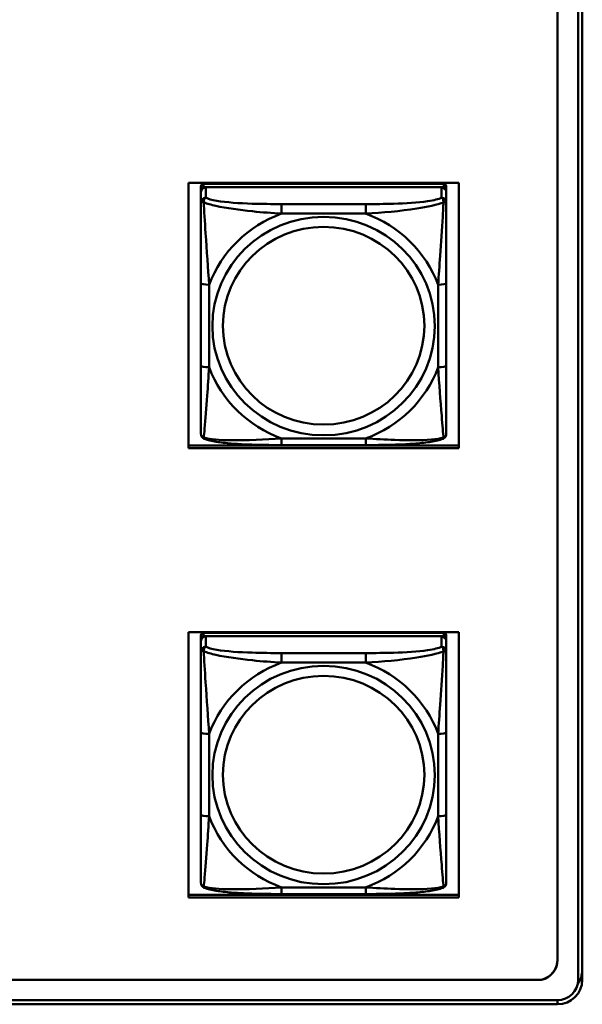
# Model space of a CAD drawing. Header units: inches. Extents: x 0.8 to 72.9, y -5.1 to 48.7.
# Tile 185 of 237: x 65 to 66.3, y 13.7 to 16.1. Entities that reach past the tile are written whole.
import ezdxf

# ---------------------------------------------------------------- set-up
doc = ezdxf.new("R2010")
doc.units = ezdxf.units.IN
doc.header["$MEASUREMENT"] = 0
doc.layers.add('Visible Edges(ROSSANSI)', color=7, linetype='Continuous', lineweight=50)
doc.layers.add('Visible Tangent Edges(ROSSANSI)', color=7, linetype='Continuous', lineweight=50)

msp = doc.modelspace()

# ---------------------------------------------------------------- linework, layer by layer
at = {"layer": 'Visible Edges(ROSSANSI)'}
for p, q in [((66.2833, 18.752), (66.2833, 13.7989)), ((66.3333, 13.7498), (66.3333, 18.7029)), ((66.3433, 18.7029), (66.3433, 13.7498)), ((65.3956, 15.0302), (65.3956, 15.6689)), ((65.3956, 15.6689), (66.0461, 15.6689)), ((65.4256, 15.6603), (65.4256, 15.6521)), ((65.4256, 15.6463), (65.4256, 15.6521)), ((65.4256, 15.6463), (65.4256, 15.6214)), ((66.0102, 15.6661), (65.4315, 15.6661)), ((65.4315, 15.6579), (66.0102, 15.6579)), ((66.0043, 15.6579), (65.4374, 15.6579)), ((66.0161, 15.6521), (66.0161, 15.6603)), ((66.0161, 15.6521), (66.0161, 15.6463)), ((66.0161, 15.6214), (66.0161, 15.6463)), ((66.0461, 15.6689), (66.0461, 15.0302)), ((65.4256, 15.4269), (65.4256, 15.2283)), ((66.0161, 15.2283), (66.0161, 15.4269)), ((65.3956, 15.0362), (66.0461, 15.0362)), ((66.0461, 15.0302), (65.3956, 15.0302)), ((65.822, 15.0373), (65.6197, 15.0373)), ((65.3956, 13.9482), (65.3956, 14.5869)), ((65.3956, 14.5869), (66.0461, 14.5869)), ((65.4256, 14.5793), (65.4256, 14.5711)), ((66.0102, 14.5851), (65.4315, 14.5851)), ((66.0161, 14.5711), (66.0161, 14.5793)), ((66.0461, 14.5869), (66.0461, 13.9482)), ((65.4256, 14.5653), (65.4256, 14.5711)), ((65.4256, 14.5653), (65.4256, 14.5404)), ((65.4315, 14.5769), (66.0102, 14.5769)), ((66.0043, 14.5769), (65.4374, 14.5769)), ((66.0161, 14.5711), (66.0161, 14.5653)), ((66.0161, 14.5404), (66.0161, 14.5653)), ((65.4256, 14.3459), (65.4256, 14.1473)), ((66.0161, 14.1473), (66.0161, 14.3459)), ((65.3956, 13.9543), (66.0461, 13.9543)), ((66.0461, 13.9482), (65.3956, 13.9482)), ((65.822, 13.9564), (65.6197, 13.9564)), ((53.5756, 13.7502), (66.2455, 13.7502)), ((66.2455, 13.7498), (53.5756, 13.7498)), ((66.2455, 13.7502), (66.2455, 13.7498)), ((53.6256, 13.7007), (66.2833, 13.7007)), ((66.2833, 13.6909), (53.6256, 13.6909))]:
    msp.add_line(p, q, dxfattribs=at)
for centre, major_axis, start_param, end_param in [((65.4315, 15.6603), (-0.00591, 0), 4.712389, 6.283185), ((65.4315, 15.6521), (-0.00591, 0), 4.712389, 6.283185), ((65.4374, 15.6463), (-0.0118, 0), 4.712389, 6.283185), ((66.0043, 15.6463), (0.0118, 0), 0, 1.570796), ((66.0102, 15.6603), (0.00591, 0), 0, 1.570796), ((66.0102, 15.6521), (0.00591, 0), 0, 1.570796), ((65.4315, 14.5793), (-0.00591, 0), 4.712389, 6.283185), ((66.0102, 14.5793), (0.00591, 0), 0, 1.570796), ((65.4315, 14.5711), (-0.00591, 0), 4.712389, 6.283185), ((65.4374, 14.5653), (-0.0118, 0), 4.712389, 6.283185), ((66.0043, 14.5653), (0.0118, 0), 0, 1.570796), ((66.0102, 14.5711), (0.00591, 0), 0, 1.570796), ((66.2334, 13.7974), (0.05, 0), 4.957841, 6.313162), ((66.2334, 13.7978), (0.05, 0), 4.957841, 6.279316), ((66.2833, 13.7735), (0.06, 0), 5.663758, 6.283185), ((66.2833, 13.7498), (0.06, 0), 4.712389, 6.283185), ((66.2833, 13.7498), (0.05, 0), 4.712389, 6.283185)]:
    msp.add_ellipse(centre, major_axis=major_axis, ratio=0.981793, start_param=start_param, end_param=end_param, dxfattribs=at)
for points, knots in [([(65.4256, 15.6214), (65.4256, 15.6123), (65.4256, 15.597), (65.4256, 15.5798), (65.4256, 15.5534), (65.4256, 15.5231), (65.4256, 15.4937), (65.4256, 15.4713), (65.4256, 15.4489), (65.4256, 15.4269)], [-0.7968224, -0.7968224, -0.7968224, -0.7968224, -0.6514613, -0.6514613, -0.6514613, -0.427691, -0.427691, -0.427691, -0.2569517, -0.2569517, -0.2569517, -0.2569517]), ([(66.0161, 15.4269), (66.0161, 15.4501), (66.0161, 15.4739), (66.0161, 15.4975), (66.0161, 15.5286), (66.0161, 15.5609), (66.0161, 15.5877), (66.0161, 15.6016), (66.0161, 15.6136), (66.0161, 15.6214)], [0.2569537, 0.2569537, 0.2569537, 0.2569537, 0.4371919, 0.4371919, 0.4371919, 0.6739428, 0.6739428, 0.6739428, 0.7963818, 0.7963818, 0.7963818, 0.7963818]), ([(65.4256, 15.2283), (65.4256, 15.2051), (65.4256, 15.1817), (65.4256, 15.1595), (65.4256, 15.1303), (65.4256, 15.102), (65.4256, 15.0832), (65.4256, 15.0734), (65.4256, 15.0666), (65.4256, 15.0648)], [0.2569537, 0.2569537, 0.2569537, 0.2569537, 0.4371919, 0.4371919, 0.4371919, 0.6739428, 0.6739428, 0.6739428, 0.7963818, 0.7963818, 0.7963818, 0.7963818]), ([(66.0161, 15.0648), (66.0161, 15.0669), (66.0161, 15.0762), (66.0161, 15.0889), (66.0161, 15.1085), (66.0161, 15.1354), (66.0161, 15.1631), (66.0161, 15.1842), (66.0161, 15.2063), (66.0161, 15.2283)], [-0.7968224, -0.7968224, -0.7968224, -0.7968224, -0.6514613, -0.6514613, -0.6514613, -0.427691, -0.427691, -0.427691, -0.2569517, -0.2569517, -0.2569517, -0.2569517]), ([(65.4336, 15.0524), (65.4325, 15.0529), (65.4315, 15.0535), (65.4295, 15.0551), (65.4286, 15.056), (65.4273, 15.058), (65.4268, 15.059), (65.4261, 15.0609), (65.4259, 15.0617), (65.4256, 15.0634), (65.4256, 15.0641), (65.4256, 15.0648)], [0.02510739, 0.02510739, 0.02510739, 0.02510739, 0.03073999, 0.03073999, 0.03637259, 0.03637259, 0.0420052, 0.0420052, 0.0476378, 0.0476378, 0.0532704, 0.0532704, 0.0532704, 0.0532704]), ([(66.0081, 15.0524), (66.0091, 15.0529), (66.0102, 15.0535), (66.0122, 15.0551), (66.0131, 15.056), (66.0144, 15.058), (66.0149, 15.059), (66.0156, 15.0609), (66.0158, 15.0617), (66.0161, 15.0634), (66.0161, 15.0641), (66.0161, 15.0648)], [0.02510739, 0.02510739, 0.02510739, 0.02510739, 0.03073999, 0.03073999, 0.03637259, 0.03637259, 0.0420052, 0.0420052, 0.0476378, 0.0476378, 0.0532704, 0.0532704, 0.0532704, 0.0532704]), ([(65.6197, 15.0373), (65.6061, 15.0373), (65.5925, 15.0374), (65.5652, 15.0378), (65.5516, 15.0381), (65.5248, 15.0391), (65.5114, 15.0399), (65.4858, 15.042), (65.4736, 15.0433), (65.4515, 15.047), (65.4421, 15.049), (65.4336, 15.0524)], [0.2569517, 0.2569517, 0.2569517, 0.2569517, 0.3597049, 0.3597049, 0.4624581, 0.4624581, 0.5652112, 0.5652112, 0.6679644, 0.6679644, 0.7707176, 0.7707176, 0.7707176, 0.7707176]), ([(66.0081, 15.0524), (65.9996, 15.049), (65.9901, 15.047), (65.9681, 15.0433), (65.9559, 15.042), (65.9302, 15.0399), (65.9169, 15.0391), (65.8901, 15.0381), (65.8765, 15.0378), (65.8492, 15.0374), (65.8355, 15.0373), (65.822, 15.0373)], [-0.7703505, -0.7703505, -0.7703505, -0.7703505, -0.6676711, -0.6676711, -0.5649918, -0.5649918, -0.4623124, -0.4623124, -0.3596331, -0.3596331, -0.2569537, -0.2569537, -0.2569537, -0.2569537]), ([(65.4256, 14.5404), (65.4256, 14.5313), (65.4256, 14.516), (65.4256, 14.4989), (65.4256, 14.4725), (65.4256, 14.4422), (65.4256, 14.4128), (65.4256, 14.3903), (65.4256, 14.3679), (65.4256, 14.3459)], [-0.7968224, -0.7968224, -0.7968224, -0.7968224, -0.6514613, -0.6514613, -0.6514613, -0.427691, -0.427691, -0.427691, -0.2569517, -0.2569517, -0.2569517, -0.2569517]), ([(66.0161, 14.3459), (66.0161, 14.3692), (66.0161, 14.3929), (66.0161, 14.4166), (66.0161, 14.4477), (66.0161, 14.48), (66.0161, 14.5068), (66.0161, 14.5207), (66.0161, 14.5327), (66.0161, 14.5404)], [0.2569537, 0.2569537, 0.2569537, 0.2569537, 0.4371919, 0.4371919, 0.4371919, 0.6739428, 0.6739428, 0.6739428, 0.7963818, 0.7963818, 0.7963818, 0.7963818]), ([(65.4256, 14.1473), (65.4256, 14.1241), (65.4256, 14.1007), (65.4256, 14.0785), (65.4256, 14.0494), (65.4256, 14.0211), (65.4256, 14.0022), (65.4256, 13.9925), (65.4256, 13.9856), (65.4256, 13.9838)], [0.2569537, 0.2569537, 0.2569537, 0.2569537, 0.4371919, 0.4371919, 0.4371919, 0.6739428, 0.6739428, 0.6739428, 0.7963818, 0.7963818, 0.7963818, 0.7963818]), ([(66.0161, 13.9838), (66.0161, 13.986), (66.0161, 13.9952), (66.0161, 14.0079), (66.0161, 14.0275), (66.0161, 14.0544), (66.0161, 14.0821), (66.0161, 14.1032), (66.0161, 14.1253), (66.0161, 14.1473)], [-0.7968224, -0.7968224, -0.7968224, -0.7968224, -0.6514613, -0.6514613, -0.6514613, -0.427691, -0.427691, -0.427691, -0.2569517, -0.2569517, -0.2569517, -0.2569517]), ([(65.4336, 13.9715), (65.4325, 13.9719), (65.4315, 13.9726), (65.4295, 13.9741), (65.4286, 13.9751), (65.4273, 13.977), (65.4268, 13.978), (65.4261, 13.9799), (65.4259, 13.9808), (65.4256, 13.9824), (65.4256, 13.9831), (65.4256, 13.9838)], [0.02510739, 0.02510739, 0.02510739, 0.02510739, 0.03073999, 0.03073999, 0.03637259, 0.03637259, 0.0420052, 0.0420052, 0.0476378, 0.0476378, 0.0532704, 0.0532704, 0.0532704, 0.0532704]), ([(65.6197, 13.9564), (65.6061, 13.9564), (65.5925, 13.9564), (65.5652, 13.9568), (65.5516, 13.9571), (65.5248, 13.9582), (65.5114, 13.9589), (65.4858, 13.961), (65.4736, 13.9624), (65.4515, 13.966), (65.4421, 13.968), (65.4336, 13.9715)], [0.2569517, 0.2569517, 0.2569517, 0.2569517, 0.3597049, 0.3597049, 0.4624581, 0.4624581, 0.5652112, 0.5652112, 0.6679644, 0.6679644, 0.7707176, 0.7707176, 0.7707176, 0.7707176]), ([(66.0081, 13.9715), (65.9996, 13.968), (65.9901, 13.966), (65.9681, 13.9624), (65.9559, 13.961), (65.9302, 13.9589), (65.9169, 13.9582), (65.8901, 13.9571), (65.8765, 13.9568), (65.8492, 13.9564), (65.8355, 13.9564), (65.822, 13.9564)], [-0.7703505, -0.7703505, -0.7703505, -0.7703505, -0.6676711, -0.6676711, -0.5649918, -0.5649918, -0.4623124, -0.4623124, -0.3596331, -0.3596331, -0.2569537, -0.2569537, -0.2569537, -0.2569537]), ([(66.0081, 13.9715), (66.0091, 13.9719), (66.0102, 13.9726), (66.0122, 13.9741), (66.0131, 13.9751), (66.0144, 13.977), (66.0149, 13.978), (66.0156, 13.9799), (66.0158, 13.9808), (66.0161, 13.9824), (66.0161, 13.9831), (66.0161, 13.9838)], [0.02510739, 0.02510739, 0.02510739, 0.02510739, 0.03073999, 0.03073999, 0.03637259, 0.03637259, 0.0420052, 0.0420052, 0.0476378, 0.0476378, 0.0532704, 0.0532704, 0.0532704, 0.0532704])]:
    msp.add_open_spline(points, degree=3, knots=knots, dxfattribs=at)
at = {"layer": 'Visible Tangent Edges(ROSSANSI)'}
for p, q in [((65.4315, 15.6579), (65.4315, 15.6661)), ((65.4374, 15.633), (65.4374, 15.6579)), ((66.0043, 15.6579), (66.0043, 15.633)), ((66.0102, 15.6661), (66.0102, 15.6579)), ((65.6197, 15.6175), (65.6197, 15.5944)), ((65.822, 15.6175), (65.6197, 15.6175)), ((65.822, 15.6175), (65.822, 15.5944)), ((65.6197, 15.5944), (65.822, 15.5944)), ((65.4452, 15.2245), (65.4452, 15.4232)), ((65.9964, 15.4232), (65.9964, 15.2245)), ((65.822, 15.0533), (65.6197, 15.0533)), ((65.6197, 15.0373), (65.6197, 15.0533)), ((65.822, 15.0373), (65.822, 15.0533)), ((65.4315, 14.5769), (65.4315, 14.5851)), ((66.0102, 14.5851), (66.0102, 14.5769)), ((65.4374, 14.552), (65.4374, 14.5769)), ((66.0043, 14.5769), (66.0043, 14.552)), ((65.6197, 14.5365), (65.6197, 14.5135)), ((65.822, 14.5365), (65.6197, 14.5365)), ((65.822, 14.5365), (65.822, 14.5135)), ((65.6197, 14.5135), (65.822, 14.5135)), ((65.4452, 14.1436), (65.4452, 14.3422)), ((65.9964, 14.3422), (65.9964, 14.1436)), ((65.822, 13.9723), (65.6197, 13.9723)), ((65.6197, 13.9564), (65.6197, 13.9723)), ((65.822, 13.9564), (65.822, 13.9723)), ((66.2833, 13.6909), (66.2833, 13.7007))]:
    msp.add_line(p, q, dxfattribs=at)
for centre, major_axis, ratio, start_param, end_param in [((65.4374, 15.6214), (-0.0118, 0), 0.981793, 4.712389, 6.283185), ((66.0043, 15.6214), (0.0118, 0), 0.981793, 0, 1.570796), ((65.7208, 15.3238), (-0.2936, 0), 0.981793, 5.064156, 5.931419), ((65.7208, 15.3238), (0.2936, 0), 0.981793, 0.351767, 1.21903), ((65.4452, 15.4269), (-0.0197, 0), 0.189952, 0, 1.570796), ((65.9964, 15.4269), (0.0197, 0), 0.189952, 4.712389, 6.283185), ((65.4452, 15.2283), (-0.0197, 0), 0.189952, 0, 1.570796), ((65.7208, 15.3238), (-0.2936, 0), 0.981793, 0.351767, 1.21903), ((65.7208, 15.3238), (0.2936, 0), 0.981793, 5.064156, 5.931419), ((65.9964, 15.2283), (0.0197, 0), 0.189952, 4.712389, 6.283185), ((65.4374, 14.5404), (-0.0118, 0), 0.981793, 4.712389, 6.283185), ((66.0043, 14.5404), (0.0118, 0), 0.981793, 0, 1.570796), ((65.7208, 14.2429), (-0.2936, 0), 0.981793, 5.064156, 5.931419), ((65.7208, 14.2429), (0.2936, 0), 0.981793, 0.351767, 1.21903), ((65.4452, 14.3459), (-0.0197, 0), 0.189952, 0, 1.570796), ((65.9964, 14.3459), (0.0197, 0), 0.189952, 4.712389, 6.283185), ((65.4452, 14.1473), (-0.0197, 0), 0.189952, 0, 1.570796), ((65.7208, 14.2429), (-0.2936, 0), 0.981793, 0.351767, 1.21903), ((65.7208, 14.2429), (0.2936, 0), 0.981793, 5.064156, 5.931419), ((65.9964, 14.1473), (0.0197, 0), 0.189952, 4.712389, 6.283185)]:
    msp.add_ellipse(centre, major_axis=major_axis, ratio=ratio, start_param=start_param, end_param=end_param, dxfattribs=at)
for centre, major_axis in [((65.7208, 15.3238), (-0.2678, 0)), ((65.7208, 15.3246), (-0.2424, 0)), ((65.7208, 14.2429), (-0.2678, 0)), ((65.7208, 14.2437), (-0.2424, 0))]:
    msp.add_ellipse(centre, major_axis=major_axis, ratio=0.981793, dxfattribs=at)
for points, knots in [([(65.4256, 15.6214), (65.4256, 15.6216), (65.4256, 15.6218), (65.4259, 15.6222), (65.4261, 15.6223), (65.4264, 15.6225), (65.4266, 15.6225), (65.4269, 15.6225), (65.4271, 15.6226), (65.4275, 15.6226), (65.4278, 15.6226), (65.4287, 15.6225), (65.4294, 15.6223), (65.4308, 15.622), (65.4316, 15.6217), (65.4324, 15.6214)], [-0.0532704, -0.0532704, -0.0532704, -0.0532704, -0.04377373, -0.04377373, -0.03521335, -0.03521335, -0.02986312, -0.02986312, -0.02651922, -0.02651922, -0.01983142, -0.01983142, -0.00913095, -0.00913095, 0.00023197, 0.00023197, 0.00023197, 0.00023197]), ([(65.4324, 15.6214), (65.4324, 15.6225), (65.4324, 15.6236), (65.4327, 15.6256), (65.4329, 15.6266), (65.4333, 15.628), (65.4335, 15.6285), (65.4338, 15.6292), (65.434, 15.6295), (65.4343, 15.63), (65.4345, 15.6304), (65.4351, 15.6311), (65.4355, 15.6316), (65.4363, 15.6323), (65.4368, 15.6327), (65.4374, 15.633)], [-0.00023197, -0.00023197, -0.00023197, -0.00023197, 0.00913095, 0.00913095, 0.01983142, 0.01983142, 0.02651922, 0.02651922, 0.02986312, 0.02986312, 0.03521335, 0.03521335, 0.04377373, 0.04377373, 0.0532704, 0.0532704, 0.0532704, 0.0532704]), ([(65.6197, 15.6175), (65.596, 15.6175), (65.572, 15.6177), (65.5487, 15.6184), (65.518, 15.6194), (65.4871, 15.6214), (65.4639, 15.6254), (65.4518, 15.6274), (65.4422, 15.63), (65.4374, 15.633)], [0.2569537, 0.2569537, 0.2569537, 0.2569537, 0.4371919, 0.4371919, 0.4371919, 0.6739428, 0.6739428, 0.6739428, 0.7963818, 0.7963818, 0.7963818, 0.7963818]), ([(66.0043, 15.633), (65.9986, 15.6295), (65.9861, 15.6265), (65.9709, 15.6243), (65.9474, 15.6208), (65.9183, 15.6191), (65.8892, 15.6183), (65.867, 15.6176), (65.8444, 15.6175), (65.822, 15.6175)], [-0.7968224, -0.7968224, -0.7968224, -0.7968224, -0.6514613, -0.6514613, -0.6514613, -0.427691, -0.427691, -0.427691, -0.2569517, -0.2569517, -0.2569517, -0.2569517]), ([(66.0043, 15.633), (66.0048, 15.6327), (66.0053, 15.6323), (66.0062, 15.6316), (66.0066, 15.6311), (66.0072, 15.6304), (66.0074, 15.63), (66.0077, 15.6295), (66.0078, 15.6292), (66.0082, 15.6285), (66.0084, 15.628), (66.0088, 15.6266), (66.009, 15.6256), (66.0092, 15.6236), (66.0093, 15.6225), (66.0093, 15.6214)], [-0.0532704, -0.0532704, -0.0532704, -0.0532704, -0.04377373, -0.04377373, -0.03521335, -0.03521335, -0.02986312, -0.02986312, -0.02651922, -0.02651922, -0.01983142, -0.01983142, -0.00913095, -0.00913095, 0.00023197, 0.00023197, 0.00023197, 0.00023197]), ([(66.0093, 15.6214), (66.0101, 15.6217), (66.0109, 15.622), (66.0123, 15.6223), (66.013, 15.6225), (66.0139, 15.6226), (66.0142, 15.6226), (66.0146, 15.6226), (66.0147, 15.6225), (66.0151, 15.6225), (66.0152, 15.6225), (66.0156, 15.6223), (66.0158, 15.6222), (66.016, 15.6218), (66.0161, 15.6216), (66.0161, 15.6214)], [-0.00023197, -0.00023197, -0.00023197, -0.00023197, 0.00913095, 0.00913095, 0.01983142, 0.01983142, 0.02651922, 0.02651922, 0.02986312, 0.02986312, 0.03521335, 0.03521335, 0.04377373, 0.04377373, 0.0532704, 0.0532704, 0.0532704, 0.0532704]), ([(65.4324, 15.6214), (65.4401, 15.6185), (65.4501, 15.6156), (65.4871, 15.6075), (65.5188, 15.6032), (65.5731, 15.5976), (65.5963, 15.5957), (65.6197, 15.5944)], [-0.7478145, -0.7478145, -0.7478145, -0.7478145, -0.6493253, -0.6493253, -0.427691, -0.427691, -0.2569537, -0.2569537, -0.2569537, -0.2569537]), ([(65.4452, 15.4232), (65.4429, 15.4629), (65.4396, 15.505), (65.4349, 15.575), (65.4333, 15.6025), (65.4324, 15.6214)], [0.2569517, 0.2569517, 0.2569517, 0.2569517, 0.5559983, 0.5559983, 0.7482818, 0.7482818, 0.7482818, 0.7482818]), ([(65.822, 15.5944), (65.8625, 15.5967), (65.9048, 15.6005), (65.9705, 15.6106), (65.9949, 15.6157), (66.0093, 15.6214)], [0.2569517, 0.2569517, 0.2569517, 0.2569517, 0.5559983, 0.5559983, 0.7482818, 0.7482818, 0.7482818, 0.7482818]), ([(66.0093, 15.6214), (66.0088, 15.6115), (66.0081, 15.5994), (66.0056, 15.5573), (66.0034, 15.5241), (65.9995, 15.4691), (65.9978, 15.446), (65.9964, 15.4232)], [-0.7478145, -0.7478145, -0.7478145, -0.7478145, -0.6493253, -0.6493253, -0.427691, -0.427691, -0.2569537, -0.2569537, -0.2569537, -0.2569537]), ([(65.4324, 15.0551), (65.4329, 15.0602), (65.4335, 15.0677), (65.436, 15.0984), (65.4383, 15.1275), (65.4422, 15.179), (65.4438, 15.2015), (65.4452, 15.2245)], [-0.7478145, -0.7478145, -0.7478145, -0.7478145, -0.6493253, -0.6493253, -0.427691, -0.427691, -0.2569537, -0.2569537, -0.2569537, -0.2569537]), ([(65.9964, 15.2245), (65.9988, 15.1848), (66.0021, 15.1437), (66.0067, 15.0848), (66.0083, 15.0643), (66.0093, 15.0551)], [0.2569517, 0.2569517, 0.2569517, 0.2569517, 0.5559983, 0.5559983, 0.7482818, 0.7482818, 0.7482818, 0.7482818]), ([(65.4324, 15.0551), (65.4316, 15.0554), (65.4308, 15.0557), (65.4294, 15.0565), (65.4287, 15.057), (65.4278, 15.058), (65.4275, 15.0584), (65.4271, 15.059), (65.4269, 15.0592), (65.4266, 15.0598), (65.4264, 15.0602), (65.4261, 15.0612), (65.4259, 15.0618), (65.4256, 15.0632), (65.4256, 15.064), (65.4256, 15.0648)], [-0.00023197, -0.00023197, -0.00023197, -0.00023197, 0.00913095, 0.00913095, 0.01983142, 0.01983142, 0.02651922, 0.02651922, 0.02986312, 0.02986312, 0.03521335, 0.03521335, 0.04377373, 0.04377373, 0.0532704, 0.0532704, 0.0532704, 0.0532704]), ([(65.4336, 15.0524), (65.4334, 15.0525), (65.4333, 15.0526), (65.4329, 15.053), (65.4327, 15.0533), (65.4324, 15.0541), (65.4324, 15.0546), (65.4324, 15.0551)], [-0.02510739, -0.02510739, -0.02510739, -0.02510739, -0.01983142, -0.01983142, -0.00913095, -0.00913095, 0.00023197, 0.00023197, 0.00023197, 0.00023197]), ([(65.6197, 15.0533), (65.5792, 15.0509), (65.5368, 15.0482), (65.4712, 15.0492), (65.4468, 15.0511), (65.4324, 15.0551)], [0.2569517, 0.2569517, 0.2569517, 0.2569517, 0.5559983, 0.5559983, 0.7482818, 0.7482818, 0.7482818, 0.7482818]), ([(66.0093, 15.0551), (66.0016, 15.0531), (65.9916, 15.0515), (65.9546, 15.0482), (65.9228, 15.0484), (65.8686, 15.0505), (65.8454, 15.0518), (65.822, 15.0533)], [-0.7478145, -0.7478145, -0.7478145, -0.7478145, -0.6493253, -0.6493253, -0.427691, -0.427691, -0.2569537, -0.2569537, -0.2569537, -0.2569537]), ([(66.0093, 15.0551), (66.0093, 15.0546), (66.0092, 15.0541), (66.009, 15.0533), (66.0088, 15.053), (66.0084, 15.0526), (66.0082, 15.0525), (66.0081, 15.0524)], [-0.00023197, -0.00023197, -0.00023197, -0.00023197, 0.00913095, 0.00913095, 0.01983142, 0.01983142, 0.02510739, 0.02510739, 0.02510739, 0.02510739]), ([(66.0161, 15.0648), (66.0161, 15.064), (66.016, 15.0632), (66.0158, 15.0618), (66.0156, 15.0612), (66.0152, 15.0602), (66.0151, 15.0598), (66.0147, 15.0592), (66.0146, 15.059), (66.0142, 15.0584), (66.0139, 15.058), (66.013, 15.057), (66.0123, 15.0565), (66.0109, 15.0557), (66.0101, 15.0554), (66.0093, 15.0551)], [-0.0532704, -0.0532704, -0.0532704, -0.0532704, -0.04377373, -0.04377373, -0.03521335, -0.03521335, -0.02986312, -0.02986312, -0.02651922, -0.02651922, -0.01983142, -0.01983142, -0.00913095, -0.00913095, 0.00023197, 0.00023197, 0.00023197, 0.00023197]), ([(65.4256, 14.5404), (65.4256, 14.5407), (65.4256, 14.5409), (65.4259, 14.5412), (65.4261, 14.5414), (65.4264, 14.5415), (65.4266, 14.5415), (65.4269, 14.5416), (65.4271, 14.5416), (65.4275, 14.5416), (65.4278, 14.5416), (65.4287, 14.5415), (65.4294, 14.5414), (65.4308, 14.541), (65.4316, 14.5408), (65.4324, 14.5405)], [-0.0532704, -0.0532704, -0.0532704, -0.0532704, -0.04377373, -0.04377373, -0.03521335, -0.03521335, -0.02986312, -0.02986312, -0.02651922, -0.02651922, -0.01983142, -0.01983142, -0.00913095, -0.00913095, 0.00023197, 0.00023197, 0.00023197, 0.00023197]), ([(65.4324, 14.5405), (65.4324, 14.5416), (65.4324, 14.5426), (65.4327, 14.5446), (65.4329, 14.5456), (65.4333, 14.547), (65.4335, 14.5476), (65.4338, 14.5483), (65.434, 14.5485), (65.4343, 14.5491), (65.4345, 14.5494), (65.4351, 14.5502), (65.4355, 14.5506), (65.4363, 14.5514), (65.4368, 14.5517), (65.4374, 14.552)], [-0.00023197, -0.00023197, -0.00023197, -0.00023197, 0.00913095, 0.00913095, 0.01983142, 0.01983142, 0.02651922, 0.02651922, 0.02986312, 0.02986312, 0.03521335, 0.03521335, 0.04377373, 0.04377373, 0.0532704, 0.0532704, 0.0532704, 0.0532704]), ([(65.4324, 14.5405), (65.4401, 14.5376), (65.4501, 14.5347), (65.4871, 14.5265), (65.5188, 14.5222), (65.5731, 14.5166), (65.5963, 14.5148), (65.6197, 14.5135)], [-0.7478145, -0.7478145, -0.7478145, -0.7478145, -0.6493253, -0.6493253, -0.427691, -0.427691, -0.2569537, -0.2569537, -0.2569537, -0.2569537]), ([(65.4452, 14.3422), (65.4429, 14.3819), (65.4396, 14.4241), (65.4349, 14.494), (65.4333, 14.5215), (65.4324, 14.5405)], [0.2569517, 0.2569517, 0.2569517, 0.2569517, 0.5559983, 0.5559983, 0.7482818, 0.7482818, 0.7482818, 0.7482818]), ([(65.6197, 14.5365), (65.596, 14.5365), (65.572, 14.5367), (65.5487, 14.5375), (65.518, 14.5384), (65.4871, 14.5404), (65.4639, 14.5444), (65.4518, 14.5465), (65.4422, 14.5491), (65.4374, 14.552)], [0.2569537, 0.2569537, 0.2569537, 0.2569537, 0.4371919, 0.4371919, 0.4371919, 0.6739428, 0.6739428, 0.6739428, 0.7963818, 0.7963818, 0.7963818, 0.7963818]), ([(66.0043, 14.552), (65.9986, 14.5485), (65.9861, 14.5455), (65.9709, 14.5433), (65.9474, 14.5399), (65.9183, 14.5382), (65.8892, 14.5373), (65.867, 14.5367), (65.8444, 14.5365), (65.822, 14.5365)], [-0.7968224, -0.7968224, -0.7968224, -0.7968224, -0.6514613, -0.6514613, -0.6514613, -0.427691, -0.427691, -0.427691, -0.2569517, -0.2569517, -0.2569517, -0.2569517]), ([(65.822, 14.5135), (65.8625, 14.5158), (65.9048, 14.5196), (65.9705, 14.5296), (65.9949, 14.5347), (66.0093, 14.5405)], [0.2569517, 0.2569517, 0.2569517, 0.2569517, 0.5559983, 0.5559983, 0.7482818, 0.7482818, 0.7482818, 0.7482818]), ([(66.0093, 14.5405), (66.0088, 14.5305), (66.0081, 14.5184), (66.0056, 14.4763), (66.0034, 14.4432), (65.9995, 14.3881), (65.9978, 14.3651), (65.9964, 14.3422)], [-0.7478145, -0.7478145, -0.7478145, -0.7478145, -0.6493253, -0.6493253, -0.427691, -0.427691, -0.2569537, -0.2569537, -0.2569537, -0.2569537]), ([(66.0043, 14.552), (66.0048, 14.5517), (66.0053, 14.5514), (66.0062, 14.5506), (66.0066, 14.5502), (66.0072, 14.5494), (66.0074, 14.5491), (66.0077, 14.5485), (66.0078, 14.5483), (66.0082, 14.5476), (66.0084, 14.547), (66.0088, 14.5456), (66.009, 14.5446), (66.0092, 14.5426), (66.0093, 14.5416), (66.0093, 14.5405)], [-0.0532704, -0.0532704, -0.0532704, -0.0532704, -0.04377373, -0.04377373, -0.03521335, -0.03521335, -0.02986312, -0.02986312, -0.02651922, -0.02651922, -0.01983142, -0.01983142, -0.00913095, -0.00913095, 0.00023197, 0.00023197, 0.00023197, 0.00023197]), ([(66.0093, 14.5405), (66.0101, 14.5408), (66.0109, 14.541), (66.0123, 14.5414), (66.013, 14.5415), (66.0139, 14.5416), (66.0142, 14.5416), (66.0146, 14.5416), (66.0147, 14.5416), (66.0151, 14.5415), (66.0152, 14.5415), (66.0156, 14.5414), (66.0158, 14.5412), (66.016, 14.5409), (66.0161, 14.5407), (66.0161, 14.5404)], [-0.00023197, -0.00023197, -0.00023197, -0.00023197, 0.00913095, 0.00913095, 0.01983142, 0.01983142, 0.02651922, 0.02651922, 0.02986312, 0.02986312, 0.03521335, 0.03521335, 0.04377373, 0.04377373, 0.0532704, 0.0532704, 0.0532704, 0.0532704]), ([(65.4324, 13.9742), (65.4329, 13.9792), (65.4335, 13.9868), (65.436, 14.0174), (65.4383, 14.0465), (65.4422, 14.098), (65.4438, 14.1206), (65.4452, 14.1436)], [-0.7478145, -0.7478145, -0.7478145, -0.7478145, -0.6493253, -0.6493253, -0.427691, -0.427691, -0.2569537, -0.2569537, -0.2569537, -0.2569537]), ([(65.9964, 14.1436), (65.9988, 14.1038), (66.0021, 14.0628), (66.0067, 14.0038), (66.0083, 13.9834), (66.0093, 13.9742)], [0.2569517, 0.2569517, 0.2569517, 0.2569517, 0.5559983, 0.5559983, 0.7482818, 0.7482818, 0.7482818, 0.7482818]), ([(65.4324, 13.9742), (65.4316, 13.9744), (65.4308, 13.9747), (65.4294, 13.9756), (65.4287, 13.9761), (65.4278, 13.9771), (65.4275, 13.9774), (65.4271, 13.9781), (65.4269, 13.9783), (65.4266, 13.9789), (65.4264, 13.9792), (65.4261, 13.9802), (65.4259, 13.9808), (65.4256, 13.9822), (65.4256, 13.983), (65.4256, 13.9838)], [-0.00023197, -0.00023197, -0.00023197, -0.00023197, 0.00913095, 0.00913095, 0.01983142, 0.01983142, 0.02651922, 0.02651922, 0.02986312, 0.02986312, 0.03521335, 0.03521335, 0.04377373, 0.04377373, 0.0532704, 0.0532704, 0.0532704, 0.0532704]), ([(65.4336, 13.9715), (65.4334, 13.9716), (65.4333, 13.9717), (65.4329, 13.972), (65.4327, 13.9723), (65.4324, 13.9731), (65.4324, 13.9736), (65.4324, 13.9742)], [-0.02510739, -0.02510739, -0.02510739, -0.02510739, -0.01983142, -0.01983142, -0.00913095, -0.00913095, 0.00023197, 0.00023197, 0.00023197, 0.00023197]), ([(65.6197, 13.9723), (65.5792, 13.9699), (65.5368, 13.9672), (65.4712, 13.9682), (65.4468, 13.9702), (65.4324, 13.9742)], [0.2569517, 0.2569517, 0.2569517, 0.2569517, 0.5559983, 0.5559983, 0.7482818, 0.7482818, 0.7482818, 0.7482818]), ([(66.0093, 13.9742), (66.0016, 13.9722), (65.9916, 13.9706), (65.9546, 13.9673), (65.9228, 13.9675), (65.8686, 13.9695), (65.8454, 13.9709), (65.822, 13.9723)], [-0.7478145, -0.7478145, -0.7478145, -0.7478145, -0.6493253, -0.6493253, -0.427691, -0.427691, -0.2569537, -0.2569537, -0.2569537, -0.2569537]), ([(66.0093, 13.9742), (66.0093, 13.9736), (66.0092, 13.9731), (66.009, 13.9723), (66.0088, 13.972), (66.0084, 13.9717), (66.0082, 13.9716), (66.0081, 13.9715)], [-0.00023197, -0.00023197, -0.00023197, -0.00023197, 0.00913095, 0.00913095, 0.01983142, 0.01983142, 0.02510739, 0.02510739, 0.02510739, 0.02510739]), ([(66.0161, 13.9838), (66.0161, 13.983), (66.016, 13.9822), (66.0158, 13.9808), (66.0156, 13.9802), (66.0152, 13.9792), (66.0151, 13.9789), (66.0147, 13.9783), (66.0146, 13.9781), (66.0142, 13.9774), (66.0139, 13.9771), (66.013, 13.9761), (66.0123, 13.9756), (66.0109, 13.9747), (66.0101, 13.9744), (66.0093, 13.9742)], [-0.0532704, -0.0532704, -0.0532704, -0.0532704, -0.04377373, -0.04377373, -0.03521335, -0.03521335, -0.02986312, -0.02986312, -0.02651922, -0.02651922, -0.01983142, -0.01983142, -0.00913095, -0.00913095, 0.00023197, 0.00023197, 0.00023197, 0.00023197])]:
    msp.add_open_spline(points, degree=3, knots=knots, dxfattribs=at)

doc.saveas('drawing.dxf')
